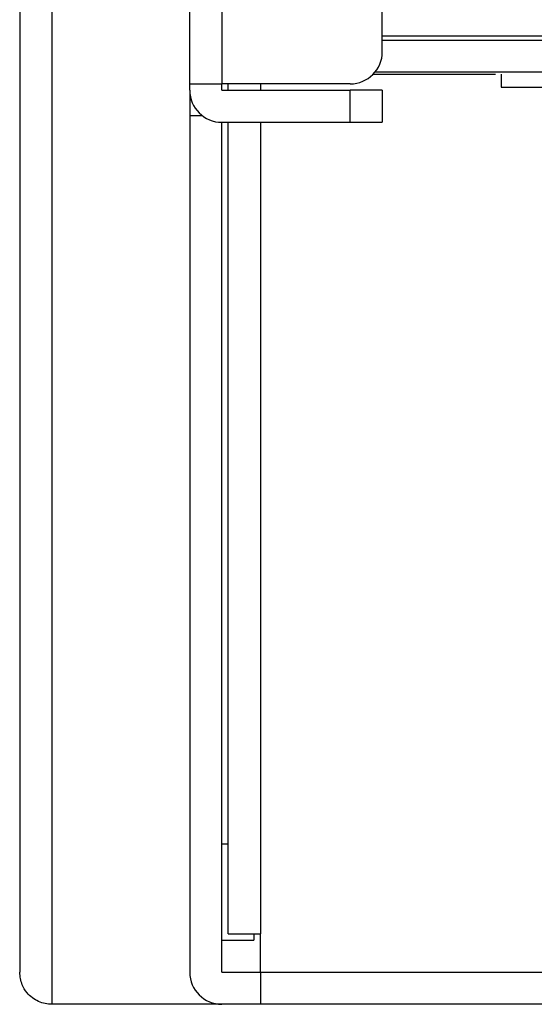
# Model space of a CAD drawing. Header units: millimetres. Extents: x 0 to 1118, y 0 to 864.
# Tile 17 of 256: x 80.03 to 83.24, y 315.08 to 321.22. Entities that reach past the tile are written whole.
import ezdxf

# ---------------------------------------------------------------- set-up
doc = ezdxf.new("R2010")
doc.units = ezdxf.units.MM

msp = doc.modelspace()

# ---------------------------------------------------------------- linework, layer by layer
at = {"color": 7, "linetype": 'Continuous', "lineweight": 25}
for p, q in [((80.0319, 406.752), (80.0319, 315.2817)), ((80.2319, 406.752), (80.2319, 315.0817)), ((81.0919, 320.8217), (81.0919, 404.714)), ((81.2919, 404.714), (81.2919, 320.8217)), ((82.2919, 321.0217), (82.2919, 404.114)), ((82.2919, 321.1217), (89.1319, 321.1217)), ((82.2919, 321.095), (88.9319, 321.095)), ((82.9969, 320.8803), (82.2334, 320.8803)), ((88.9319, 320.895), (82.2466, 320.895)), ((83.0319, 320.8817), (83.0319, 320.8017)), ((81.0919, 320.8217), (81.2919, 320.8217)), ((81.0919, 320.7817), (81.0919, 320.8217)), ((82.0919, 320.8217), (81.2919, 320.8217)), ((81.2919, 320.7817), (81.2919, 320.8217)), ((81.3319, 320.7817), (81.3319, 320.8217)), ((81.0919, 320.7817), (81.0919, 320.6217)), ((81.2919, 320.7817), (82.0919, 320.7817)), ((82.0919, 320.5817), (82.0919, 320.7817)), ((82.2919, 320.7817), (82.0919, 320.7817)), ((82.2919, 320.7817), (82.2919, 320.5817)), ((81.0919, 320.6217), (81.0919, 315.2817)), ((81.2919, 320.5817), (82.0919, 320.5817)), ((81.2919, 315.2817), (81.2919, 320.5817)), ((81.3319, 315.5217), (81.3319, 320.5817)), ((82.0919, 320.5817), (82.2919, 320.5817)), ((81.2919, 315.4817), (81.4919, 315.4817)), ((81.3319, 315.5217), (81.5319, 315.5217)), ((81.4919, 315.5217), (81.4919, 315.4817)), ((81.5319, 315.2817), (81.5319, 315.5217)), ((81.2919, 315.2817), (81.5319, 315.2817)), ((81.5319, 315.2817), (88.9319, 315.2817)), ((81.5319, 315.2817), (81.5319, 315.0817)), ((81.2919, 315.0817), (80.2319, 315.0817)), ((81.5319, 315.0817), (81.2919, 315.0817)), ((88.9319, 315.0817), (81.5319, 315.0817))]:
    msp.add_line(p, q, dxfattribs=at)
at = {"color": 8, "linetype": 'Continuous', "lineweight": 25}
for p, q in [((81.5319, 320.8217), (81.5319, 320.7817)), ((81.1719, 320.6217), (81.0919, 320.6217)), ((81.5319, 320.5817), (81.5319, 315.5217)), ((81.2919, 316.0817), (81.3319, 316.0817))]:
    msp.add_line(p, q, dxfattribs=at)
at = {"color": 7, "linetype": 'Continuous', "lineweight": 25}
for centre, start, end in [((82.0919, 321.0217), 270, 0), ((81.2919, 320.7817), 180, 270), ((81.2919, 315.2817), 180, 270)]:
    msp.add_arc(centre, 0.2, start, end, dxfattribs=at)
for points, knots in [([(83.0319, 320.8017), (83.0316, 320.8017), (83.0418, 320.8017), (83.087, 320.8017), (83.1629, 320.8017), (83.2645, 320.8017), (83.388, 320.8017), (83.4773, 320.8017), (83.5239, 320.8017)], [0, 0, 0, 0, 0.139976, 0.290995, 0.450626, 0.626266, 0.804751, 1, 1, 1, 1]), ([(80.2319, 315.0817), (80.2179, 315.0826), (80.1887, 315.0844), (80.147, 315.0989), (80.1082, 315.1222), (80.0723, 315.1575), (80.0398, 315.2104), (80.0348, 315.2551), (80.0319, 315.2817)], [0, 0, 0, 0, 0.110106, 0.228819, 0.36003, 0.506637, 0.707237, 1, 1, 1, 1])]:
    msp.add_open_spline(points, degree=3, knots=knots, dxfattribs=at)

doc.saveas('drawing.dxf')
